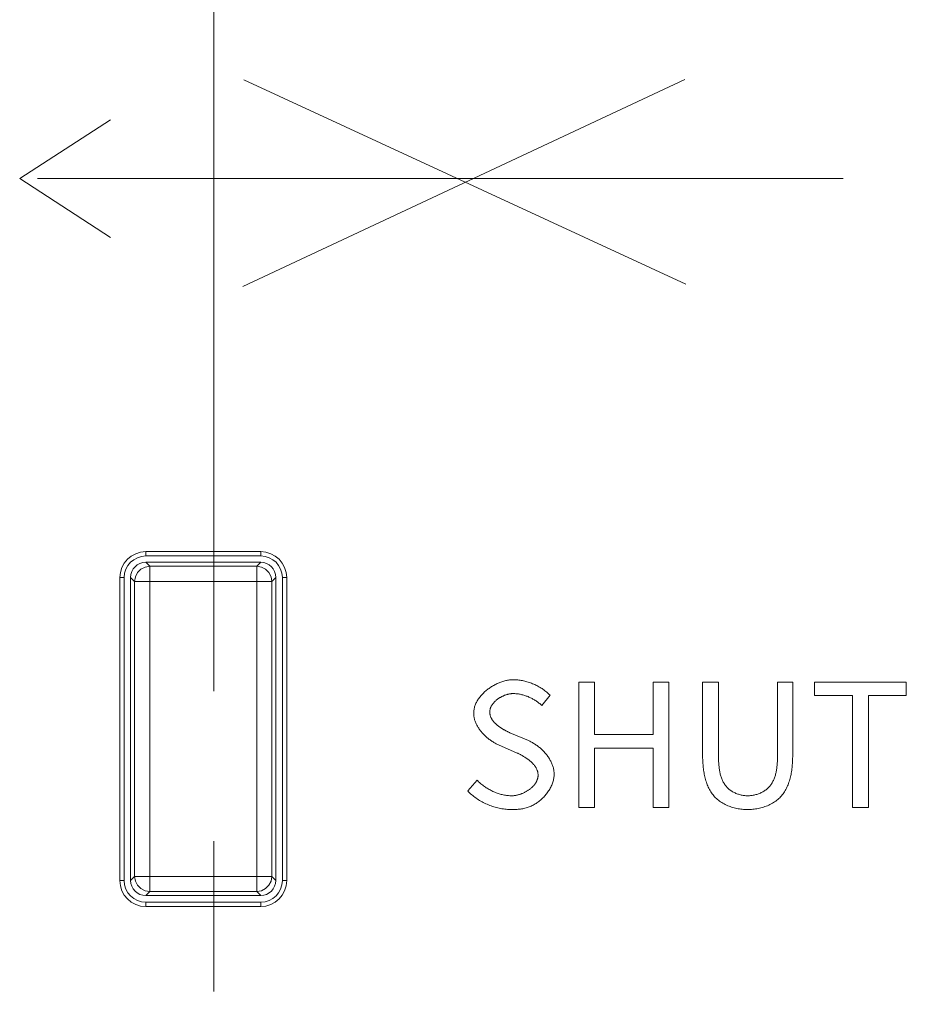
# Model space of a CAD drawing. Header units: millimetres. Extents: x 3925 to 5043, y -86 to 778.
# Tile 191 of 256: x 4315.76 to 4320.89, y 496.61 to 502.29. Entities that reach past the tile are written whole.
import ezdxf

# ---------------------------------------------------------------- set-up
doc = ezdxf.new("R2010")
doc.units = ezdxf.units.MM
doc.header["$LTSCALE"] = 46.255
doc.linetypes.add('AM_ISO08W050', pattern=[18, 12, -1.5, 3, -1.5])
doc.linetypes.add('CENTER', pattern=[0.6, 0.375, -0.075, 0.075, -0.075])
doc.layers.get('0').update_dxf_attribs({"linetype": 'CONTINUOUS'})
doc.layers.add('AM_7', color=4, linetype='AM_ISO08W050', lineweight=25)
doc.layers.add('H30K-INDICATDXF_CONTINUOUS_LINE', color=7, linetype='CONTINUOUS')
doc.layers.add('H30K-TOP-COVDXF_CONTINUOUS_LINE', color=7, linetype='CONTINUOUS')
doc.styles.get("Standard").update_dxf_attribs({"font": 'txt', "width": 0.7})
doc.dimstyles.new('SLDDIMSTYLE6', dxfattribs={"dimtxt": 0.18, "dimasz": 4.572, "dimexe": 0, "dimexo": 0.0625, "dimgap": 0, "dimtad": 0, "dimtih": 1, "dimtoh": 1, "dimdec": 0, "dimrnd": 1e-09, "dimzin": 0, "dimdsep": 46, "dimtxsty": 'STANDARD', "dimsah": 1, "dimcen": 0.09, "dimadec": 0, "dimazin": 0, "dimtfac": 4.572, "dimtdec": 0, "dimtofl": 0, "dimtmove": 0, "dimatfit": 3, "dimfxl": 1, "dimfrac": 2, "dimtolj": 1, "dimtzin": 0, "dimarcsym": 0})

msp = doc.modelspace()

# ---------------------------------------------------------------- linework, layer by layer
at = {"layer": 'AM_7', "linetype": 'CENTER', "lineweight": 15, "ltscale": 0.25}
msp.add_line((4316.8838, 599.8861), (4316.8838, 465.3349), dxfattribs=at)
at = {"layer": 'H30K-INDICATDXF_CONTINUOUS_LINE', "color": 7, "linetype": 'Continuous', "lineweight": 0}
for p, q in [((4316.4906, 499.1585), (4317.1544, 499.1585)), ((4316.5139, 499.1352), (4316.4906, 499.1585)), ((4316.5139, 497.2567), (4316.5139, 499.1352)), ((4317.1312, 499.1352), (4316.5139, 499.1352)), ((4317.1544, 499.1585), (4317.1312, 499.1352)), ((4317.1312, 499.1352), (4317.1312, 497.2567)), ((4316.4032, 499.071), (4316.4032, 497.3209)), ((4316.4264, 499.0478), (4316.4032, 499.071)), ((4316.4264, 499.0478), (4316.4264, 497.3441)), ((4317.2186, 499.0478), (4316.4264, 499.0478)), ((4317.2419, 499.071), (4317.2186, 499.0478)), ((4317.2186, 497.3441), (4317.2186, 499.0478)), ((4317.2419, 499.071), (4317.2419, 497.3209)), ((4316.4032, 497.3209), (4316.4264, 497.3441)), ((4316.4264, 497.3441), (4317.2186, 497.3441)), ((4317.2419, 497.3209), (4317.2186, 497.3441)), ((4316.4906, 497.2335), (4316.5139, 497.2567)), ((4317.1544, 497.2335), (4316.4906, 497.2335)), ((4316.5139, 497.2567), (4317.1312, 497.2567)), ((4317.1544, 497.2335), (4317.1312, 497.2567))]:
    msp.add_line(p, q, dxfattribs=at)
for points in [[(4316.5139, 499.1352), (4316.4867, 499.1309), (4316.4623, 499.1183), (4316.4429, 499.0988), (4316.4306, 499.0744), (4316.4264, 499.0478)], [(4317.2186, 499.0478), (4317.2143, 499.0748), (4317.2019, 499.0991), (4317.1826, 499.1185), (4317.1582, 499.1309), (4317.1312, 499.1352)], [(4316.4264, 497.3441), (4316.4307, 497.3171), (4316.4431, 497.2928), (4316.4625, 497.2734), (4316.4868, 497.261), (4316.5139, 497.2567)], [(4317.1312, 497.2567), (4317.1583, 497.261), (4317.1828, 497.2736), (4317.2022, 497.2931), (4317.2145, 497.3175), (4317.2186, 497.3441)]]:
    msp.add_lwpolyline(points, dxfattribs=at)
for centre, major_axis, start_param, end_param in [((4316.4907, 499.0709), (0.0619, -0.0619), -3.926381, -2.356804), ((4317.1543, 499.0709), (-0.0619, -0.0619), 2.356803, 3.926382), ((4316.4907, 497.321), (-0.0619, -0.0619), -0.78479, 0.78479), ((4317.1543, 497.321), (0.0619, -0.0619), -0.784789, 0.784789)]:
    msp.add_ellipse(centre, major_axis=major_axis, ratio=0.998783, start_param=start_param, end_param=end_param, dxfattribs=at)
at = {"layer": 'H30K-TOP-COVDXF_CONTINUOUS_LINE', "color": 7, "linetype": 'Continuous', "lineweight": 0}
for p, q in [((4317.0503, 500.7516), (4319.6033, 501.9467)), ((4319.6093, 500.7654), (4317.0562, 501.9446)), ((4315.7625, 501.3741), (4316.2861, 501.7137)), ((4316.2861, 501.0346), (4315.7625, 501.3741)), ((4320.5181, 501.3741), (4315.8656, 501.3741)), ((4316.4907, 499.2198), (4316.4907, 499.1948)), ((4316.4907, 499.2198), (4317.1544, 499.2198)), ((4317.1544, 499.2198), (4317.1544, 499.1948)), ((4316.4907, 499.1948), (4317.1544, 499.1948)), ((4316.3407, 497.3198), (4316.3407, 499.0698)), ((4316.3407, 499.0698), (4316.3657, 499.0698)), ((4316.3657, 497.3198), (4316.3657, 499.0698)), ((4317.2794, 499.0698), (4317.2794, 497.3198)), ((4317.3044, 499.0698), (4317.2794, 499.0698)), ((4317.3044, 499.0698), (4317.3044, 497.3198)), ((4318.9913, 498.4662), (4318.9913, 497.7429)), ((4319.0831, 498.4662), (4318.9913, 498.4662)), ((4319.0831, 498.1633), (4319.0831, 498.4662)), ((4319.4206, 498.4662), (4319.4206, 498.1633)), ((4319.5113, 498.4662), (4319.4206, 498.4662)), ((4319.5113, 497.7429), (4319.5113, 498.4662)), ((4319.7067, 498.4662), (4319.7067, 498.0419)), ((4319.7985, 498.4662), (4319.7067, 498.4662)), ((4319.7985, 498.0336), (4319.7985, 498.4662)), ((4320.2268, 498.4662), (4320.139, 498.4662)), ((4320.2268, 498.0419), (4320.2268, 498.4662)), ((4320.3531, 498.4662), (4320.3531, 498.3892)), ((4320.883, 498.4662), (4320.3531, 498.4662)), ((4320.883, 498.3892), (4320.883, 498.4662)), ((4318.7772, 498.332), (4318.8255, 498.3902)), ((4320.3531, 498.3892), (4320.5721, 498.3892)), ((4320.5721, 498.3892), (4320.5721, 497.7429)), ((4320.6639, 497.7429), (4320.6639, 498.3892)), ((4320.6639, 498.3892), (4320.883, 498.3892)), ((4318.7002, 498.1287), (4318.5938, 498.1743)), ((4319.4206, 498.1633), (4319.0831, 498.1633)), ((4319.0831, 497.7429), (4319.0831, 498.0843)), ((4319.0831, 498.0843), (4319.4206, 498.0843)), ((4319.4206, 498.0843), (4319.4206, 497.7429)), ((4318.4041, 497.8998), (4318.3499, 497.8376)), ((4318.9913, 497.7429), (4319.0831, 497.7429)), ((4319.4206, 497.7429), (4319.5113, 497.7429)), ((4320.5721, 497.7429), (4320.6639, 497.7429)), ((4316.3407, 497.3198), (4316.3657, 497.3198)), ((4317.3044, 497.3198), (4317.2794, 497.3198)), ((4316.4907, 497.1698), (4316.4907, 497.1948)), ((4317.1544, 497.1948), (4316.4907, 497.1948)), ((4317.1544, 497.1698), (4317.1544, 497.1948)), ((4317.1544, 497.1698), (4316.4907, 497.1698))]:
    msp.add_line(p, q, dxfattribs=at)
for points in [[(4318.6124, 498.48), (4318.6071, 498.4799), (4318.6018, 498.4797), (4318.5965, 498.4793), (4318.5911, 498.4787), (4318.5856, 498.4779), (4318.5802, 498.477), (4318.5747, 498.476), (4318.5692, 498.4748), (4318.5637, 498.4734), (4318.5582, 498.4719), (4318.5527, 498.4703), (4318.5472, 498.4685), (4318.5417, 498.4665), (4318.5362, 498.4645), (4318.5307, 498.4623), (4318.5252, 498.46), (4318.5198, 498.4575), (4318.5144, 498.4549), (4318.5091, 498.4522), (4318.5038, 498.4494), (4318.4985, 498.4465), (4318.4933, 498.4434), (4318.4882, 498.4403), (4318.4831, 498.437), (4318.478, 498.4337), (4318.4731, 498.4302), (4318.4682, 498.4266), (4318.4635, 498.423), (4318.4588, 498.4192), (4318.4542, 498.4154), (4318.4497, 498.4114), (4318.4453, 498.4074), (4318.441, 498.4033), (4318.4368, 498.3991), (4318.4328, 498.3949), (4318.4289, 498.3906), (4318.4251, 498.3862), (4318.4214, 498.3817), (4318.4179, 498.3772), (4318.4145, 498.3726), (4318.4113, 498.3679), (4318.4082, 498.3632), (4318.4053, 498.3584), (4318.4026, 498.3536), (4318.4, 498.3487), (4318.3976, 498.3438), (4318.3954, 498.3389), (4318.3934, 498.3339), (4318.3916, 498.3289), (4318.3899, 498.3238), (4318.3885, 498.3187), (4318.3873, 498.3136), (4318.3863, 498.3084), (4318.3855, 498.3032), (4318.3849, 498.298), (4318.3845, 498.2928), (4318.3844, 498.2876)], [(4318.8255, 498.3902), (4318.8209, 498.3949), (4318.8161, 498.3995), (4318.8111, 498.404), (4318.8061, 498.4084), (4318.8009, 498.4127), (4318.7956, 498.4168), (4318.7902, 498.4209), (4318.7847, 498.4248), (4318.7791, 498.4286), (4318.7734, 498.4323), (4318.7675, 498.4359), (4318.7616, 498.4393), (4318.7557, 498.4426), (4318.7496, 498.4458), (4318.7434, 498.4489), (4318.7372, 498.4518), (4318.731, 498.4546), (4318.7246, 498.4573), (4318.7182, 498.4598), (4318.7118, 498.4622), (4318.7053, 498.4644), (4318.6988, 498.4665), (4318.6922, 498.4685), (4318.6856, 498.4703), (4318.679, 498.4719), (4318.6723, 498.4735), (4318.6657, 498.4748), (4318.659, 498.476), (4318.6523, 498.4771), (4318.6456, 498.478), (4318.639, 498.4787), (4318.6323, 498.4793), (4318.6256, 498.4797), (4318.619, 498.4799), (4318.6124, 498.48)], [(4320.139, 498.4662), (4320.139, 498.0336), (4320.1389, 498.0282), (4320.1388, 498.0227), (4320.1386, 498.0172), (4320.1385, 498.0117), (4320.1382, 498.0062), (4320.1379, 498.0006), (4320.1375, 497.995), (4320.1371, 497.9894), (4320.1366, 497.9838), (4320.136, 497.9782), (4320.1353, 497.9727), (4320.1345, 497.9671), (4320.1337, 497.9615), (4320.1328, 497.956), (4320.1318, 497.9505), (4320.1306, 497.9451), (4320.1294, 497.9396), (4320.1281, 497.9343), (4320.1266, 497.9289), (4320.1251, 497.9237), (4320.1234, 497.9185), (4320.1216, 497.9133), (4320.1197, 497.9083), (4320.1176, 497.9033), (4320.1154, 497.8984), (4320.1131, 497.8936), (4320.1106, 497.8888), (4320.108, 497.8842), (4320.1052, 497.8797), (4320.1022, 497.8753), (4320.0992, 497.871), (4320.0959, 497.8669), (4320.0925, 497.8628), (4320.0889, 497.859), (4320.0852, 497.8552), (4320.0813, 497.8516), (4320.0772, 497.8482), (4320.073, 497.8449), (4320.0687, 497.8417), (4320.0642, 497.8387), (4320.0597, 497.8358), (4320.055, 497.8331), (4320.0502, 497.8305), (4320.0453, 497.8281), (4320.0403, 497.8258), (4320.0353, 497.8236), (4320.0301, 497.8217), (4320.0249, 497.8198), (4320.0197, 497.8181), (4320.0144, 497.8166), (4320.0091, 497.8152), (4320.0038, 497.814), (4319.9984, 497.8129), (4319.993, 497.812), (4319.9876, 497.8113), (4319.9823, 497.8107), (4319.9769, 497.8103), (4319.9716, 497.8101), (4319.9663, 497.81)], [(4318.4772, 498.2935), (4318.4772, 498.2964), (4318.4774, 498.2993), (4318.4778, 498.3022), (4318.4782, 498.3051), (4318.4788, 498.3079), (4318.4795, 498.3107), (4318.4803, 498.3135), (4318.4812, 498.3163), (4318.4823, 498.319), (4318.4834, 498.3218), (4318.4846, 498.3245), (4318.486, 498.3272), (4318.4875, 498.3298), (4318.489, 498.3324), (4318.4906, 498.335), (4318.4924, 498.3376), (4318.4942, 498.3401), (4318.4961, 498.3426), (4318.4981, 498.345), (4318.5002, 498.3474), (4318.5023, 498.3498), (4318.5045, 498.3522), (4318.5068, 498.3545), (4318.5092, 498.3567), (4318.5116, 498.3589), (4318.5141, 498.3611), (4318.5166, 498.3632), (4318.5192, 498.3653), (4318.5219, 498.3673), (4318.5246, 498.3693), (4318.5274, 498.3712), (4318.5302, 498.3731), (4318.533, 498.3749), (4318.5359, 498.3767), (4318.5388, 498.3784), (4318.5418, 498.3801), (4318.5447, 498.3817), (4318.5478, 498.3832), (4318.5508, 498.3847), (4318.5539, 498.3861), (4318.5569, 498.3875), (4318.56, 498.3888), (4318.5631, 498.39), (4318.5663, 498.3912), (4318.5694, 498.3923), (4318.5725, 498.3934), (4318.5756, 498.3943), (4318.5788, 498.3952), (4318.5819, 498.396), (4318.585, 498.3968), (4318.5881, 498.3975), (4318.5912, 498.3981), (4318.5943, 498.3986), (4318.5974, 498.399), (4318.6004, 498.3994), (4318.6035, 498.3997), (4318.6065, 498.3999), (4318.6094, 498.4), (4318.6124, 498.4001)], [(4318.6124, 498.4001), (4318.6175, 498.4), (4318.6226, 498.3998), (4318.6277, 498.3995), (4318.6328, 498.399), (4318.6379, 498.3984), (4318.6431, 498.3977), (4318.6482, 498.3969), (4318.6533, 498.3959), (4318.6584, 498.3949), (4318.6634, 498.3937), (4318.6685, 498.3924), (4318.6735, 498.391), (4318.6786, 498.3894), (4318.6835, 498.3878), (4318.6885, 498.3861), (4318.6934, 498.3842), (4318.6983, 498.3823), (4318.7032, 498.3802), (4318.708, 498.3781), (4318.7128, 498.3758), (4318.7175, 498.3735), (4318.7222, 498.3711), (4318.7268, 498.3685), (4318.7314, 498.3659), (4318.7359, 498.3632), (4318.7403, 498.3605), (4318.7447, 498.3576), (4318.7491, 498.3547), (4318.7533, 498.3516), (4318.7575, 498.3485), (4318.7616, 498.3454), (4318.7656, 498.3421), (4318.7695, 498.3388), (4318.7734, 498.3354), (4318.7772, 498.332)], [(4318.3844, 498.2876), (4318.3845, 498.2828), (4318.3848, 498.278), (4318.3852, 498.2732), (4318.3859, 498.2684), (4318.3867, 498.2636), (4318.3876, 498.2588), (4318.3888, 498.2541), (4318.39, 498.2494), (4318.3915, 498.2447), (4318.3931, 498.2401), (4318.3948, 498.2354), (4318.3967, 498.2308), (4318.3987, 498.2263), (4318.4009, 498.2217), (4318.4032, 498.2172), (4318.4056, 498.2128), (4318.4081, 498.2084), (4318.4108, 498.204), (4318.4135, 498.1997), (4318.4164, 498.1954), (4318.4194, 498.1912), (4318.4225, 498.187), (4318.4257, 498.1829), (4318.429, 498.1789), (4318.4324, 498.1749), (4318.4359, 498.1709), (4318.4395, 498.1671), (4318.4431, 498.1632), (4318.4468, 498.1595), (4318.4506, 498.1558), (4318.4545, 498.1522), (4318.4584, 498.1487), (4318.4624, 498.1453), (4318.4665, 498.1419), (4318.4706, 498.1386), (4318.4747, 498.1354), (4318.4789, 498.1323), (4318.4831, 498.1292), (4318.4874, 498.1263), (4318.4917, 498.1234), (4318.4961, 498.1206), (4318.5004, 498.118), (4318.5048, 498.1154), (4318.5092, 498.1129), (4318.5137, 498.1105), (4318.5181, 498.1083), (4318.5226, 498.1061), (4318.527, 498.104), (4318.636, 498.0567)], [(4318.5938, 498.1743), (4318.5909, 498.1756), (4318.5881, 498.1768), (4318.5852, 498.1781), (4318.5823, 498.1795), (4318.5794, 498.1809), (4318.5765, 498.1823), (4318.5736, 498.1837), (4318.5706, 498.1852), (4318.5677, 498.1868), (4318.5647, 498.1883), (4318.5618, 498.1899), (4318.5589, 498.1916), (4318.5559, 498.1932), (4318.553, 498.195), (4318.5501, 498.1967), (4318.5472, 498.1985), (4318.5444, 498.2003), (4318.5415, 498.2021), (4318.5387, 498.204), (4318.5359, 498.206), (4318.5331, 498.2079), (4318.5304, 498.2099), (4318.5277, 498.2119), (4318.5251, 498.214), (4318.5224, 498.2161), (4318.5199, 498.2182), (4318.5173, 498.2203), (4318.5149, 498.2225), (4318.5124, 498.2248), (4318.5101, 498.227), (4318.5078, 498.2293), (4318.5055, 498.2316), (4318.5033, 498.234), (4318.5012, 498.2364), (4318.4992, 498.2388), (4318.4972, 498.2412), (4318.4953, 498.2437), (4318.4935, 498.2462), (4318.4917, 498.2488), (4318.4901, 498.2513), (4318.4885, 498.2539), (4318.487, 498.2566), (4318.4856, 498.2592), (4318.4843, 498.2619), (4318.4831, 498.2647), (4318.482, 498.2674), (4318.4811, 498.2702), (4318.4802, 498.273), (4318.4794, 498.2758), (4318.4787, 498.2787), (4318.4782, 498.2816), (4318.4777, 498.2845), (4318.4774, 498.2875), (4318.4772, 498.2905), (4318.4772, 498.2935)], [(4318.8492, 497.9353), (4318.8491, 497.9404), (4318.8488, 497.9455), (4318.8483, 497.9505), (4318.8477, 497.9556), (4318.8469, 497.9606), (4318.8459, 497.9657), (4318.8447, 497.9707), (4318.8433, 497.9756), (4318.8418, 497.9806), (4318.8402, 497.9855), (4318.8384, 497.9904), (4318.8364, 497.9953), (4318.8343, 498.0001), (4318.8321, 498.0049), (4318.8297, 498.0097), (4318.8271, 498.0144), (4318.8245, 498.0191), (4318.8217, 498.0237), (4318.8188, 498.0283), (4318.8158, 498.0328), (4318.8127, 498.0373), (4318.8095, 498.0417), (4318.8061, 498.0461), (4318.8027, 498.0504), (4318.7991, 498.0546), (4318.7955, 498.0588), (4318.7918, 498.0629), (4318.788, 498.0669), (4318.7841, 498.0708), (4318.7801, 498.0747), (4318.7761, 498.0785), (4318.772, 498.0822), (4318.7678, 498.0859), (4318.7636, 498.0894), (4318.7593, 498.0929), (4318.755, 498.0962), (4318.7506, 498.0995), (4318.7461, 498.1027), (4318.7417, 498.1058), (4318.7371, 498.1088), (4318.7326, 498.1117), (4318.728, 498.1144), (4318.7234, 498.1171), (4318.7188, 498.1197), (4318.7142, 498.1221), (4318.7095, 498.1244), (4318.7049, 498.1266), (4318.7002, 498.1287)], [(4318.636, 498.0567), (4318.639, 498.0553), (4318.642, 498.0539), (4318.6451, 498.0525), (4318.6481, 498.051), (4318.6512, 498.0495), (4318.6543, 498.0479), (4318.6573, 498.0463), (4318.6604, 498.0446), (4318.6635, 498.0429), (4318.6666, 498.0412), (4318.6697, 498.0394), (4318.6728, 498.0376), (4318.6759, 498.0357), (4318.679, 498.0338), (4318.682, 498.0318), (4318.685, 498.0299), (4318.688, 498.0278), (4318.691, 498.0258), (4318.694, 498.0237), (4318.6969, 498.0215), (4318.6998, 498.0194), (4318.7027, 498.0171), (4318.7055, 498.0149), (4318.7083, 498.0126), (4318.711, 498.0103), (4318.7137, 498.0079), (4318.7163, 498.0055), (4318.7189, 498.0031), (4318.7214, 498.0006), (4318.7238, 497.9981), (4318.7262, 497.9956), (4318.7286, 497.993), (4318.7308, 497.9904), (4318.733, 497.9878), (4318.7351, 497.9851), (4318.7371, 497.9824), (4318.7391, 497.9796), (4318.7409, 497.9769), (4318.7427, 497.9741), (4318.7444, 497.9712), (4318.7459, 497.9684), (4318.7474, 497.9655), (4318.7488, 497.9625), (4318.7501, 497.9596), (4318.7512, 497.9566), (4318.7523, 497.9536), (4318.7532, 497.9505), (4318.7541, 497.9475), (4318.7548, 497.9444), (4318.7554, 497.9412), (4318.7558, 497.9381), (4318.7562, 497.9349), (4318.7564, 497.9316), (4318.7564, 497.9284)], [(4319.7067, 498.0419), (4319.7068, 498.0344), (4319.7069, 498.0268), (4319.7071, 498.0191), (4319.7074, 498.0114), (4319.7078, 498.0037), (4319.7083, 497.996), (4319.7089, 497.9882), (4319.7096, 497.9804), (4319.7105, 497.9726), (4319.7114, 497.9647), (4319.7125, 497.9569), (4319.7137, 497.9492), (4319.715, 497.9414), (4319.7165, 497.9337), (4319.7181, 497.926), (4319.7198, 497.9184), (4319.7217, 497.9108), (4319.7238, 497.9033), (4319.726, 497.8958), (4319.7284, 497.8885), (4319.7309, 497.8812), (4319.7336, 497.874), (4319.7365, 497.867), (4319.7396, 497.86), (4319.7429, 497.8532), (4319.7463, 497.8465), (4319.75, 497.8399), (4319.7538, 497.8335), (4319.7579, 497.8273), (4319.7621, 497.8212), (4319.7666, 497.8153), (4319.7713, 497.8095), (4319.7762, 497.804), (4319.7814, 497.7986), (4319.7868, 497.7934), (4319.7925, 497.7884), (4319.7984, 497.7836), (4319.8045, 497.779), (4319.8108, 497.7746), (4319.8172, 497.7705), (4319.8238, 497.7665), (4319.8306, 497.7627), (4319.8376, 497.7592), (4319.8446, 497.7559), (4319.8518, 497.7527), (4319.8591, 497.7498), (4319.8665, 497.747), (4319.874, 497.7445), (4319.8815, 497.7422), (4319.8891, 497.7401), (4319.8968, 497.7382), (4319.9045, 497.7365), (4319.9123, 497.735), (4319.92, 497.7337), (4319.9278, 497.7326), (4319.9355, 497.7317), (4319.9433, 497.731), (4319.951, 497.7305), (4319.9587, 497.7302), (4319.9663, 497.7301)], [(4319.9663, 497.81), (4319.9611, 497.8101), (4319.9559, 497.8103), (4319.9507, 497.8107), (4319.9455, 497.8113), (4319.9402, 497.8121), (4319.935, 497.813), (4319.9298, 497.8141), (4319.9246, 497.8153), (4319.9194, 497.8167), (4319.9143, 497.8183), (4319.9092, 497.82), (4319.9042, 497.8218), (4319.8992, 497.8238), (4319.8943, 497.826), (4319.8895, 497.8283), (4319.8847, 497.8307), (4319.8801, 497.8333), (4319.8755, 497.836), (4319.8711, 497.8389), (4319.8668, 497.8419), (4319.8626, 497.8451), (4319.8585, 497.8483), (4319.8546, 497.8517), (4319.8508, 497.8553), (4319.8472, 497.859), (4319.8437, 497.8629), (4319.8403, 497.8669), (4319.8371, 497.8711), (4319.834, 497.8754), (4319.8311, 497.8798), (4319.8284, 497.8844), (4319.8258, 497.889), (4319.8234, 497.8937), (4319.8211, 497.8986), (4319.819, 497.9035), (4319.817, 497.9085), (4319.8151, 497.9135), (4319.8133, 497.9187), (4319.8117, 497.9239), (4319.8102, 497.9291), (4319.8088, 497.9345), (4319.8075, 497.9398), (4319.8063, 497.9452), (4319.8053, 497.9507), (4319.8043, 497.9562), (4319.8034, 497.9617), (4319.8026, 497.9672), (4319.8019, 497.9728), (4319.8013, 497.9784), (4319.8007, 497.9839), (4319.8003, 497.9895), (4319.7998, 497.9951), (4319.7995, 498.0007), (4319.7992, 498.0062), (4319.799, 498.0118), (4319.7988, 498.0173), (4319.7987, 498.0227), (4319.7986, 498.0282), (4319.7985, 498.0336)], [(4319.9663, 497.7301), (4319.9739, 497.7302), (4319.9816, 497.7305), (4319.9894, 497.7309), (4319.9971, 497.7316), (4320.0049, 497.7325), (4320.0127, 497.7336), (4320.0205, 497.7349), (4320.0283, 497.7364), (4320.036, 497.7381), (4320.0437, 497.7401), (4320.0514, 497.7422), (4320.059, 497.7445), (4320.0665, 497.747), (4320.0739, 497.7497), (4320.0813, 497.7527), (4320.0885, 497.7558), (4320.0956, 497.7591), (4320.1026, 497.7627), (4320.1094, 497.7664), (4320.116, 497.7704), (4320.1225, 497.7746), (4320.1288, 497.779), (4320.135, 497.7836), (4320.1409, 497.7884), (4320.1466, 497.7934), (4320.152, 497.7986), (4320.1572, 497.804), (4320.1621, 497.8095), (4320.1668, 497.8153), (4320.1713, 497.8212), (4320.1756, 497.8273), (4320.1796, 497.8335), (4320.1835, 497.8399), (4320.1871, 497.8465), (4320.1906, 497.8532), (4320.1939, 497.86), (4320.1969, 497.8669), (4320.1998, 497.874), (4320.2026, 497.8812), (4320.2051, 497.8884), (4320.2075, 497.8958), (4320.2097, 497.9032), (4320.2118, 497.9107), (4320.2137, 497.9183), (4320.2154, 497.926), (4320.2171, 497.9336), (4320.2185, 497.9414), (4320.2199, 497.9491), (4320.2211, 497.9569), (4320.2221, 497.9647), (4320.2231, 497.9725), (4320.2239, 497.9804), (4320.2246, 497.9882), (4320.2252, 497.9959), (4320.2257, 498.0037), (4320.2261, 498.0114), (4320.2264, 498.0191), (4320.2266, 498.0268), (4320.2268, 498.0344), (4320.2268, 498.0419)], [(4318.6035, 497.7301), (4318.6099, 497.7301), (4318.6164, 497.7302), (4318.6229, 497.7304), (4318.6293, 497.7307), (4318.6358, 497.7312), (4318.6422, 497.7317), (4318.6486, 497.7324), (4318.655, 497.7332), (4318.6614, 497.7342), (4318.6678, 497.7353), (4318.6742, 497.7366), (4318.6805, 497.7381), (4318.6868, 497.7398), (4318.6931, 497.7417), (4318.6994, 497.7437), (4318.7056, 497.746), (4318.7112, 497.7483), (4318.7169, 497.7508), (4318.7225, 497.7535), (4318.7281, 497.7564), (4318.7336, 497.7594), (4318.739, 497.7626), (4318.7444, 497.7659), (4318.7497, 497.7694), (4318.7549, 497.7731), (4318.7601, 497.7769), (4318.7651, 497.7809), (4318.7701, 497.7849), (4318.775, 497.7892), (4318.7797, 497.7935), (4318.7844, 497.798), (4318.7889, 497.8026), (4318.7934, 497.8073), (4318.7977, 497.8121), (4318.8018, 497.817), (4318.8059, 497.822), (4318.8098, 497.8271), (4318.8135, 497.8323), (4318.8171, 497.8376), (4318.8205, 497.843), (4318.8238, 497.8484), (4318.8269, 497.8539), (4318.8298, 497.8594), (4318.8325, 497.8651), (4318.8351, 497.8707), (4318.8374, 497.8765), (4318.8396, 497.8822), (4318.8416, 497.888), (4318.8433, 497.8939), (4318.8448, 497.8997), (4318.8461, 497.9056), (4318.8472, 497.9116), (4318.8481, 497.9175), (4318.8487, 497.9234), (4318.8491, 497.9294), (4318.8492, 497.9353)], [(4318.7564, 497.9284), (4318.7564, 497.9251), (4318.7561, 497.9219), (4318.7558, 497.9187), (4318.7553, 497.9155), (4318.7546, 497.9123), (4318.7538, 497.9092), (4318.7529, 497.906), (4318.7519, 497.9029), (4318.7507, 497.8999), (4318.7494, 497.8968), (4318.748, 497.8938), (4318.7465, 497.8908), (4318.7449, 497.8879), (4318.7431, 497.885), (4318.7413, 497.8821), (4318.7393, 497.8792), (4318.7373, 497.8764), (4318.7351, 497.8737), (4318.7329, 497.871), (4318.7305, 497.8683), (4318.7281, 497.8656), (4318.7256, 497.863), (4318.723, 497.8605), (4318.7204, 497.858), (4318.7176, 497.8555), (4318.7148, 497.8531), (4318.712, 497.8508), (4318.709, 497.8485), (4318.7061, 497.8462), (4318.703, 497.844), (4318.6999, 497.8419), (4318.6968, 497.8398), (4318.6936, 497.8378), (4318.6903, 497.8358), (4318.687, 497.8339), (4318.6837, 497.8321), (4318.6804, 497.8303), (4318.677, 497.8286), (4318.6736, 497.8269), (4318.6701, 497.8254), (4318.6667, 497.8239), (4318.6632, 497.8224), (4318.6597, 497.8211), (4318.6562, 497.8198), (4318.6527, 497.8185), (4318.6492, 497.8174), (4318.6456, 497.8163), (4318.6421, 497.8153), (4318.6386, 497.8144), (4318.6351, 497.8136), (4318.6316, 497.8129), (4318.6281, 497.8122), (4318.6247, 497.8116), (4318.6212, 497.8111), (4318.6178, 497.8107), (4318.6144, 497.8104), (4318.6111, 497.8102), (4318.6078, 497.81), (4318.6045, 497.81)], [(4318.6045, 497.81), (4318.5984, 497.8101), (4318.5923, 497.8103), (4318.5861, 497.8107), (4318.58, 497.8113), (4318.5739, 497.8121), (4318.5677, 497.813), (4318.5616, 497.814), (4318.5555, 497.8152), (4318.5494, 497.8166), (4318.5434, 497.8181), (4318.5373, 497.8198), (4318.5313, 497.8216), (4318.5253, 497.8235), (4318.5193, 497.8255), (4318.5134, 497.8277), (4318.5075, 497.8301), (4318.5017, 497.8325), (4318.4959, 497.8351), (4318.4902, 497.8378), (4318.4845, 497.8406), (4318.4789, 497.8436), (4318.4733, 497.8466), (4318.4678, 497.8498), (4318.4624, 497.8531), (4318.457, 497.8565), (4318.4518, 497.8599), (4318.4466, 497.8635), (4318.4415, 497.8672), (4318.4365, 497.871), (4318.4315, 497.8748), (4318.4267, 497.8788), (4318.422, 497.8828), (4318.4174, 497.8869), (4318.4128, 497.8911), (4318.4084, 497.8954), (4318.4041, 497.8998)], [(4318.3499, 497.8376), (4318.3554, 497.832), (4318.3611, 497.8265), (4318.3669, 497.8211), (4318.3729, 497.8159), (4318.3791, 497.8107), (4318.3854, 497.8058), (4318.3918, 497.8009), (4318.3983, 497.7962), (4318.405, 497.7917), (4318.4118, 497.7872), (4318.4187, 497.783), (4318.4258, 497.7789), (4318.4329, 497.7749), (4318.4401, 497.7711), (4318.4474, 497.7674), (4318.4548, 497.7639), (4318.4623, 497.7605), (4318.4698, 497.7574), (4318.4774, 497.7543), (4318.4851, 497.7515), (4318.4928, 497.7488), (4318.5006, 497.7463), (4318.5084, 497.7439), (4318.5162, 497.7418), (4318.5241, 497.7398), (4318.532, 497.7379), (4318.54, 497.7363), (4318.5479, 497.7349), (4318.5559, 497.7336), (4318.5638, 497.7325), (4318.5718, 497.7316), (4318.5797, 497.731), (4318.5877, 497.7305), (4318.5956, 497.7302), (4318.6035, 497.7301)]]:
    msp.add_lwpolyline(points, dxfattribs=at)
for centre, radius, start, end in [((4316.4907, 499.0698), 0.15, 90, 180), ((4317.1544, 499.0698), 0.15, 360, 90), ((4316.4907, 499.0698), 0.125, 90, 180), ((4317.1544, 499.0698), 0.125, 360, 90), ((4316.4907, 497.3198), 0.15, 180, 270), ((4316.4907, 497.3198), 0.125, 180, 270), ((4317.1544, 497.3198), 0.15, 270, 360), ((4317.1544, 497.3198), 0.125, 270, 360)]:
    msp.add_arc(centre, radius, start, end, dxfattribs=at)

# ---------------------------------------------------------------- leaders
at = {"color": 2, "linetype": 'Continuous', "lineweight": 0}
msp.add_leader([(4316.9463, 543.4088), (4412.2068, 481.9042)], dimstyle='SLDDIMSTYLE6', dxfattribs=at)

doc.saveas('drawing.dxf')
